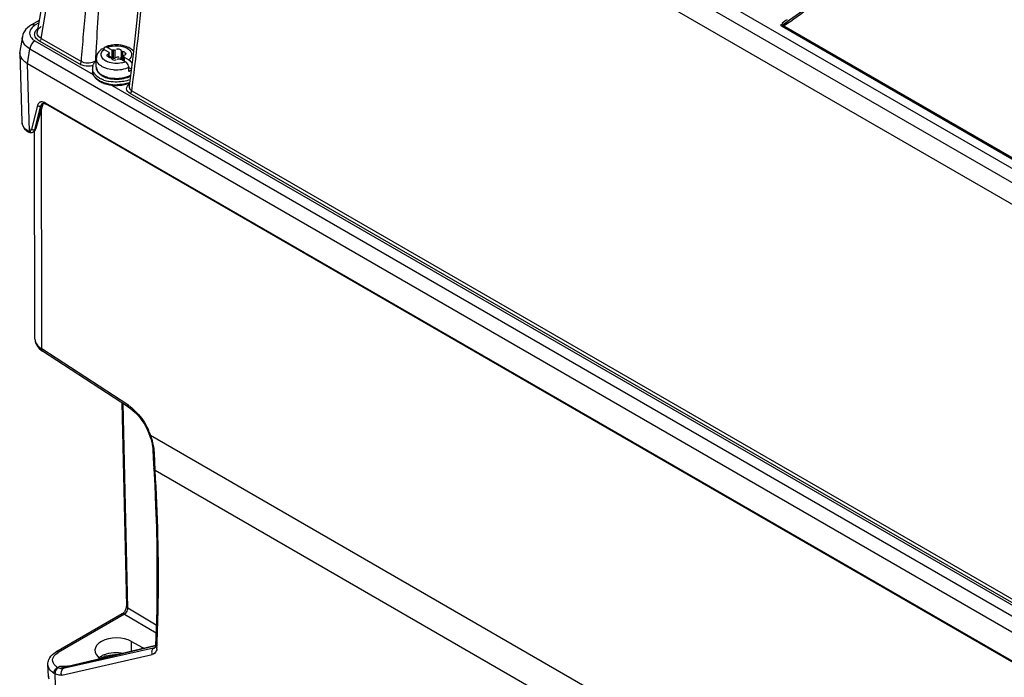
# Model space of a CAD drawing. Header units: inches. Extents: x 0 to 117, y 0 to 83.
# Tile 40 of 75: x 94.94 to 98.99, y 24.35 to 27.05. Entities that reach past the tile are written whole.
import ezdxf

# ---------------------------------------------------------------- set-up
doc = ezdxf.new("R2010")
doc.units = ezdxf.units.IN
doc.header["$LTSCALE"] = 6.431102
doc.header["$MEASUREMENT"] = 0
doc.layers.get('0').update_dxf_attribs({"linetype": 'CONTINUOUS'})

msp = doc.modelspace()

# ---------------------------------------------------------------- linework, layer by layer
at = {"color": 7, "linetype": 'CONTINUOUS'}
for p, q in [((95.3738, 28.5469), (104.0235, 23.5532)), ((95.2654, 28.4798), (95.0095, 27.004)), ((103.969, 23.5266), (95.3236, 28.518)), ((95.0263, 26.9766), (95.2822, 28.4519)), ((103.9283, 23.4601), (95.2822, 28.4519)), ((95.0175, 27.0501), (94.9858, 27.0318)), ((95.0155, 27.039), (95.0006, 27.0304)), ((95.4194, 27.0516), (95.4041, 26.9122)), ((103.9992, 23.6048), (98.0742, 27.0255)), ((104.0038, 23.6057), (98.0788, 27.0264)), ((104.0084, 23.6066), (98.0834, 27.0273)), ((94.9487, 26.9836), (94.9383, 26.924)), ((95.0094, 27.0036), (95.0094, 27.0039)), ((95.0213, 26.9799), (95.017, 26.9835)), ((95.0263, 26.9766), (95.0213, 26.9799)), ((95.0003, 26.9663), (95.2406, 26.8276)), ((95.1847, 26.8702), (95.0194, 26.9656)), ((95.0263, 26.9766), (95.1916, 26.8812)), ((95.2961, 26.9407), (95.2987, 26.9395)), ((95.2987, 26.9395), (95.3178, 26.9285)), ((94.9378, 26.9167), (94.9464, 26.6339)), ((94.9693, 26.8725), (94.9796, 26.9333)), ((94.9796, 26.9333), (101.1898, 23.3479)), ((95.251, 26.8941), (95.2524, 26.9204)), ((95.2848, 26.9314), (95.3039, 26.9204)), ((95.3004, 26.9038), (95.302, 26.9036)), ((95.3013, 26.9006), (95.3039, 26.8994)), ((95.3032, 26.9128), (95.3032, 26.9006)), ((95.3039, 26.9204), (95.3039, 26.917)), ((95.3057, 26.9006), (95.3057, 26.9156)), ((95.3178, 26.8963), (95.3057, 26.9033)), ((95.3178, 26.8963), (95.3178, 26.9285)), ((95.3236, 26.8956), (95.3236, 26.9277)), ((95.331, 26.8967), (95.331, 26.9289)), ((95.331, 26.8967), (95.3328, 26.898)), ((95.3466, 26.8983), (95.3469, 26.8974)), ((95.3562, 26.8928), (95.3562, 26.925)), ((95.3616, 26.8897), (95.3615, 26.9218)), ((95.3658, 26.8847), (95.3658, 26.9045)), ((95.3663, 26.8844), (95.3663, 26.9031)), ((95.3677, 26.8997), (95.3677, 26.8836)), ((95.3677, 26.8997), (95.3867, 26.8887)), ((95.3683, 26.9073), (95.3705, 26.9084)), ((95.3711, 26.9163), (95.3696, 26.9165)), ((95.4041, 26.9122), (95.3876, 26.7795)), ((94.9779, 26.5948), (94.9693, 26.8725)), ((101.2696, 23.2351), (94.9693, 26.8725)), ((95.2505, 26.8843), (95.251, 26.8941)), ((95.2531, 26.8586), (95.2531, 26.894)), ((95.318, 26.8911), (95.3194, 26.8902)), ((95.3537, 26.8916), (95.3728, 26.8806)), ((95.3754, 26.8788), (95.3728, 26.8806)), ((95.3868, 26.8404), (95.3868, 26.8564)), ((95.3868, 26.8564), (95.3965, 26.8509)), ((95.3151, 26.7846), (99.2772, 24.4971)), ((99.2214, 24.5397), (95.392, 26.7505)), ((95.3989, 26.7615), (99.2283, 24.5507)), ((95.0111, 26.7005), (94.9866, 26.6036)), ((95.0002, 26.6018), (95.0248, 26.6987)), ((95.0309, 26.7022), (95.0021, 26.6028)), ((95.0336, 26.7055), (95.0048, 26.6061)), ((95.0248, 26.6987), (95.0309, 26.7022)), ((95.0324, 26.706), (95.0309, 26.7022)), ((95.0316, 26.7087), (95.0317, 26.7088)), ((95.0392, 26.713), (95.0341, 26.7147)), ((95.0443, 26.7106), (95.0392, 26.713)), ((101.1617, 23.1788), (95.0443, 26.7106)), ((103.8838, 21.6039), (95.0445, 26.7072)), ((95.0284, 25.6991), (95.027, 26.6824)), ((94.9683, 26.5986), (94.9676, 26.5999)), ((94.9791, 26.5894), (94.9824, 26.589)), ((94.9848, 26.6025), (94.9845, 26.604)), ((94.9865, 26.5892), (94.9865, 26.5892)), ((94.9915, 26.5907), (94.9932, 26.5916)), ((94.9949, 26.5926), (94.9932, 26.5916)), ((95.0007, 25.74), (94.9994, 26.5963)), ((95.0002, 26.6018), (95.0021, 26.6028)), ((95.0012, 26.5984), (95.003, 26.6013)), ((95.0021, 26.6028), (95.0017, 26.6017)), ((95.003, 26.6013), (95.0044, 26.6048)), ((95.0256, 25.6946), (95.0316, 25.6904)), ((95.3823, 25.4691), (95.0284, 25.6991)), ((95.3855, 25.4604), (95.0316, 25.6904)), ((95.3586, 25.4779), (95.3768, 24.641)), ((95.3822, 24.6336), (95.3639, 25.4744)), ((95.3856, 25.4604), (95.3921, 25.4558)), ((95.472, 25.3452), (95.4752, 25.3365)), ((95.4765, 25.3444), (103.5779, 20.6671)), ((95.4808, 25.3173), (95.4829, 25.3079)), ((95.4861, 25.2824), (95.4887, 25.2252)), ((95.4935, 25.2419), (95.4932, 25.2502)), ((95.4887, 25.2252), (95.4894, 25.2077)), ((95.4894, 25.2075), (95.4894, 25.2077)), ((95.4952, 25.2004), (95.4946, 25.217)), ((95.4952, 25.2004), (103.5626, 20.5428)), ((95.3821, 24.6306), (95.3822, 24.6336)), ((95.4998, 24.5633), (95.3822, 24.6336)), ((95.3595, 24.6098), (95.0867, 24.4523)), ((95.3693, 24.6089), (95.0964, 24.4514)), ((95.3605, 24.6104), (95.3595, 24.6098)), ((95.3705, 24.6213), (95.3685, 24.6184)), ((95.3693, 24.6089), (95.4989, 24.5314)), ((95.4889, 24.4682), (95.1166, 24.3844)), ((95.1267, 24.3902), (95.4974, 24.4792)), ((95.4973, 24.4797), (95.1301, 24.3916)), ((95.3984, 24.456), (95.3984, 24.4964)), ((95.3984, 24.4964), (95.4409, 24.4723)), ((95.4409, 24.4723), (95.4409, 24.4662)), ((95.4889, 24.4682), (95.4865, 24.4665)), ((95.4949, 24.4718), (95.4889, 24.4682)), ((95.4937, 24.4702), (95.4933, 24.4699)), ((95.4934, 24.47), (95.4933, 24.4699)), ((95.5027, 24.4717), (95.5031, 24.4808)), ((95.0901, 24.4472), (95.0964, 24.4514)), ((95.1107, 24.3582), (95.4829, 24.442)), ((95.0559, 24.3536), (95.0538, 24.4013)), ((95.0934, 24.3895), (95.1023, 24.3946)), ((95.1166, 24.3844), (95.1267, 24.3902)), ((95.1274, 24.3913), (95.1265, 24.3912)), ((95.1265, 24.3912), (95.1265, 24.3912)), ((95.0846, 24.3152), (95.0832, 24.363))]:
    msp.add_line(p, q, dxfattribs=at)
for points in [[(95.4434, 27.3232), (95.4324, 27.1885), (95.4194, 27.0516)], [(94.9702, 27.0206), (94.9637, 27.0141), (94.9583, 27.0071), (94.954, 26.9998), (94.9509, 26.9922), (94.9488, 26.9844), (94.9487, 26.9835)], [(94.9858, 27.0318), (94.9777, 27.0266), (94.9702, 27.0206)], [(98.0784, 27.0344), (98.0779, 27.0351), (98.0774, 27.0357), (98.0769, 27.0362), (98.0764, 27.0368), (98.0758, 27.0373), (98.0753, 27.0378), (98.0747, 27.0382), (98.0742, 27.0385)], [(98.0788, 27.0264), (98.0784, 27.0266), (98.0779, 27.0267), (98.0774, 27.0267), (98.0769, 27.0267), (98.0764, 27.0266), (98.0759, 27.0264), (98.0753, 27.0262), (98.0748, 27.0259), (98.0742, 27.0255)], [(98.0784, 27.0344), (98.0792, 27.0331), (98.0797, 27.0325), (98.0801, 27.0318), (98.0806, 27.0313), (98.0812, 27.0307), (98.0817, 27.0302), (98.0823, 27.0298), (98.0828, 27.0294), (98.0834, 27.029)], [(98.0834, 27.0273), (98.0828, 27.0269), (98.0822, 27.0266), (98.0817, 27.0264), (98.0812, 27.0262), (98.0806, 27.0261), (98.0801, 27.0261), (98.0796, 27.0261), (98.0792, 27.0262)], [(98.0834, 27.0273), (98.0832, 27.0275), (98.083, 27.0276), (98.0829, 27.0278), (98.0829, 27.028), (98.0829, 27.0282), (98.0829, 27.0284), (98.083, 27.0286), (98.0832, 27.0288), (98.0834, 27.029)], [(95.3057, 26.9156), (95.3057, 26.9154), (95.3056, 26.9149), (95.3054, 26.9144), (95.305, 26.914), (95.3045, 26.9136), (95.3039, 26.9132), (95.3032, 26.9128)], [(95.3039, 26.9204), (95.3039, 26.92), (95.3039, 26.9197), (95.304, 26.9193), (95.3041, 26.9189), (95.3043, 26.9185), (95.3045, 26.9181), (95.3047, 26.9178), (95.3049, 26.9174), (95.3052, 26.917)], [(95.3052, 26.917), (95.3055, 26.9165), (95.3057, 26.916), (95.3057, 26.9156)], [(95.31, 26.8983), (95.311, 26.8981), (95.3119, 26.898), (95.3127, 26.8977), (95.3134, 26.8974), (95.314, 26.897), (95.3145, 26.8966), (95.3149, 26.8962), (95.3152, 26.8957), (95.3153, 26.8952)], [(95.3236, 26.9277), (95.323, 26.9279), (95.3224, 26.928), (95.3217, 26.9281), (95.3211, 26.9282), (95.3204, 26.9283), (95.3198, 26.9284), (95.3191, 26.9284), (95.3184, 26.9285), (95.3178, 26.9285)], [(95.331, 26.9289), (95.3303, 26.9284), (95.3296, 26.9281), (95.3288, 26.9278), (95.328, 26.9276), (95.3271, 26.9274), (95.3263, 26.9274), (95.3254, 26.9274), (95.3245, 26.9275), (95.3236, 26.9277)], [(95.3615, 26.9218), (95.3606, 26.922), (95.3597, 26.9221), (95.3589, 26.9224), (95.3582, 26.9227), (95.3575, 26.9231), (95.357, 26.9235), (95.3566, 26.9239), (95.3564, 26.9244), (95.3562, 26.925)], [(95.3658, 26.9045), (95.3658, 26.9047), (95.3659, 26.9052), (95.3662, 26.9057), (95.3665, 26.9061), (95.367, 26.9066), (95.3676, 26.9069), (95.3683, 26.9073)], [(95.3663, 26.9031), (95.366, 26.9036), (95.3658, 26.9041), (95.3658, 26.9045)], [(95.3677, 26.8997), (95.3676, 26.9001), (95.3676, 26.9005), (95.3675, 26.9008), (95.3674, 26.9012), (95.3672, 26.9016), (95.3671, 26.902), (95.3669, 26.9023), (95.3666, 26.9027), (95.3663, 26.9031)], [(95.3178, 26.8963), (95.3185, 26.8963), (95.3191, 26.8963), (95.3198, 26.8962), (95.3205, 26.8962)], [(95.3205, 26.8962), (95.3211, 26.8961), (95.3218, 26.896), (95.3224, 26.8959), (95.323, 26.8957), (95.3237, 26.8956)], [(95.3237, 26.8956), (95.3246, 26.8954), (95.3255, 26.8953), (95.3264, 26.8952), (95.3273, 26.8953), (95.3282, 26.8955), (95.329, 26.8957), (95.3297, 26.8959), (95.3304, 26.8963), (95.331, 26.8967)], [(95.3405, 26.8912), (95.3412, 26.8917), (95.3419, 26.892), (95.3427, 26.8923), (95.3435, 26.8925), (95.3444, 26.8927), (95.3452, 26.8927), (95.3461, 26.8927), (95.347, 26.8926), (95.3479, 26.8924)], [(95.3479, 26.8924), (95.3485, 26.8922), (95.3491, 26.8921), (95.3498, 26.892), (95.3504, 26.8919), (95.3511, 26.8918), (95.3517, 26.8917), (95.3524, 26.8917), (95.3531, 26.8916), (95.3537, 26.8916)], [(95.3562, 26.8928), (95.3564, 26.8922), (95.3567, 26.8917), (95.3571, 26.8912), (95.3576, 26.8908), (95.3583, 26.8905), (95.359, 26.8902), (95.3598, 26.89), (95.3606, 26.8898), (95.3616, 26.8897)], [(95.0316, 26.7087), (95.0321, 26.709), (95.0339, 26.7096)], [(95.0336, 26.7055), (95.0343, 26.7073), (95.0351, 26.7091), (95.0355, 26.7097)], [(95.0339, 26.7096), (95.0362, 26.7097), (95.0389, 26.7093)], [(95.0389, 26.7093), (95.0421, 26.7083), (95.0455, 26.7067), (95.0463, 26.7063)], [(94.9684, 26.5945), (94.9692, 26.5939), (94.9724, 26.5918), (94.9757, 26.5903), (94.9791, 26.5894)], [(94.9824, 26.589), (94.9857, 26.5891), (94.9865, 26.5892)], [(94.9865, 26.5892), (94.9868, 26.5893), (94.9892, 26.5899), (94.9915, 26.5907)], [(94.9948, 26.5925), (94.9967, 26.5938), (94.9991, 26.5959), (95.0012, 26.5984)], [(95.0007, 25.74), (95.0008, 25.7374), (95.0019, 25.7296), (95.0042, 25.722), (95.0077, 25.7147), (95.0124, 25.7076), (95.0184, 25.7009), (95.0256, 25.6946)], [(95.3921, 25.4558), (95.4025, 25.4477), (95.4126, 25.4385)], [(95.4126, 25.4385), (95.4225, 25.4282), (95.432, 25.4169), (95.441, 25.4049), (95.4493, 25.3921), (95.4569, 25.3788)], [(95.4569, 25.3788), (95.4638, 25.3651), (95.4698, 25.3511), (95.472, 25.3452)], [(95.4752, 25.3365), (95.4783, 25.3269), (95.4808, 25.3173)], [(95.4829, 25.3079), (95.4845, 25.2987), (95.4856, 25.2898), (95.4861, 25.2824)], [(95.4894, 25.2075), (95.4932, 25.1388), (95.4971, 25.0521), (95.5, 24.9661), (95.5019, 24.8806), (95.5027, 24.7957), (95.5026, 24.7114), (95.5015, 24.6277), (95.4993, 24.5446), (95.497, 24.4811)], [(95.3768, 24.641), (95.3768, 24.6392), (95.3765, 24.6368), (95.376, 24.634), (95.3751, 24.6309), (95.3738, 24.6277), (95.3723, 24.6245), (95.3705, 24.6213)], [(95.3685, 24.6184), (95.3664, 24.6158), (95.3643, 24.6135), (95.3623, 24.6118), (95.3605, 24.6104)], [(95.497, 24.481), (95.4968, 24.4782), (95.4963, 24.4755), (95.4956, 24.4734), (95.4949, 24.4718), (95.4943, 24.4708), (95.4937, 24.4702)], [(95.0956, 24.3882), (95.0954, 24.3883), (95.0951, 24.3885), (95.0949, 24.3886), (95.0946, 24.3888), (95.0944, 24.3889), (95.0941, 24.389), (95.0939, 24.3892), (95.0936, 24.3893), (95.0934, 24.3895)], [(95.1301, 24.3916), (95.129, 24.3914), (95.1274, 24.3913)], [(95.0828, 24.3632), (95.0823, 24.3635), (95.0818, 24.3637), (95.0813, 24.3639), (95.0809, 24.3641), (95.0805, 24.3643), (95.0801, 24.3646), (95.0797, 24.3649), (95.0793, 24.3652), (95.0788, 24.3656)]]:
    msp.add_lwpolyline(points, dxfattribs=at)
for centre, radius, start, end in [((85.8082, 28.0212), 9.6732, 352.79291, 355.45657), ((95.0523, 26.9815), 0.0506, 125.0387, 127.6796), ((95.0554, 26.9771), 0.0559, 121.0114, 125.0159), ((101.6921, 22.0397), 6.1707, 125.65803, 125.8955), ((95.029, 27.0005), 0.0199, 171.0337, 180.0325), ((95.292, 26.9348), 0.00659, 113.9528, 128.2406), ((95.3275, 26.8547), 0.0942, 110.2123, 113.9085), ((95.3298, 26.8486), 0.1007, 108.7792, 110.2379), ((95.3354, 26.8262), 0.1238, 94.4027, 98.9527), ((95.3357, 26.8221), 0.128, 85.5486, 94.4192), ((95.336, 26.8258), 0.1242, 80.8011, 85.5501), ((95.3371, 26.832), 0.1179, 76.2183, 80.8116), ((94.9734, 26.9178), 0.0356, 170.1873, 181.724), ((95.2997, 26.8918), 0.0471, 148.5556, 154.5836), ((95.3132, 26.8796), 0.0654, 126.6756, 131.4037), ((95.2781, 26.9267), 0.0066, 111.1352, 126.7481), ((95.3106, 26.9186), 0.0203, 250.7424, 256.249), ((95.3111, 26.9207), 0.0225, 256.2169, 267.1486), ((95.2711, 26.8537), 0.0338, 165.858, 177.1012), ((95.3014, 26.8149), 0.0861, 124.277, 126.2686), ((95.2806, 26.894), 0.0275, 179.9786, 185.9106), ((95.2847, 26.8586), 0.0316, 180.0156, 188.1171), ((95.2808, 26.8586), 0.0277, 179.9623, 188.6061), ((95.3263, 26.9462), 0.0711, 243.2903, 249.1159), ((95.3367, 26.9715), 0.0978, 282.2009, 288.4759), ((95.3605, 26.8675), 0.0222, 76.2242, 87.1424), ((95.3385, 26.9663), 0.0923, 288.4844, 291.8435), ((95.355, 26.9273), 0.05, 309.3414, 311.1812), ((95.3586, 26.9233), 0.0446, 311.1204, 316.2247), ((95.2703, 26.8538), 0.0329, 177.1467, 188.4932), ((95.2703, 26.8425), 0.033, 179.9623, 188.6061), ((95.2742, 26.8424), 0.0369, 179.5969, 189.3135), ((95.2806, 26.8579), 0.0442, 209.7552, 212.9213), ((95.284, 26.8601), 0.0482, 212.9648, 218.8993), ((95.2995, 26.8668), 0.0488, 218.1957, 224.5522), ((95.3143, 26.8844), 0.0718, 235.5668, 238.1283), ((95.3165, 26.888), 0.076, 238.1217, 239.9803), ((95.317, 26.8936), 0.0794, 240.014, 242.1074), ((95.3198, 26.8989), 0.0853, 242.1062, 244.1031), ((95.3276, 26.9109), 0.1015, 246.3107, 251.8159), ((95.3486, 26.9053), 0.0925, 292.9436, 295.42), ((95.3794, 26.8703), 0.0301, 283.4325, 290.7518), ((95.3512, 26.8949), 0.0839, 296.0163, 299.2138), ((95.3512, 26.8999), 0.0865, 295.4204, 297.8274), ((95.3533, 26.8958), 0.0819, 297.8367, 299.2241), ((95.3076, 26.8702), 0.0812, 233.6575, 236.4363), ((95.3103, 26.8742), 0.086, 236.4254, 238.0612), ((95.3124, 26.8777), 0.0901, 238.0636, 240.0085), ((95.3152, 26.8988), 0.0983, 240.0567, 244.339), ((95.3128, 26.8832), 0.0933, 240.0065, 241.4032), ((95.3248, 26.9027), 0.118, 245.6818, 250.69), ((95.3289, 26.9315), 0.1338, 250.5917, 255.0744), ((95.3295, 26.9162), 0.1323, 250.6701, 255.304), ((95.3324, 26.9445), 0.1473, 255.0777, 259.3535), ((95.3309, 26.9207), 0.1118, 251.7623, 254.4327), ((95.3329, 26.9345), 0.1234, 254.9517, 259.21), ((95.3323, 26.9257), 0.1169, 254.4289, 256.8328), ((95.3342, 26.9422), 0.1564, 259.1794, 260.8674), ((95.3341, 26.9337), 0.1252, 256.8643, 261.6263), ((95.335, 26.9472), 0.1615, 260.8697, 263.2053), ((95.3357, 26.9541), 0.1683, 263.2327, 270.9971), ((95.3358, 26.9442), 0.1359, 261.6348, 279.4539), ((95.3357, 26.9424), 0.1329, 270.317, 274.5741), ((95.336, 26.9445), 0.1613, 271.6371, 279.679), ((95.3445, 26.9146), 0.1279, 287.2553, 290.646), ((95.3449, 26.9079), 0.1235, 288.5932, 291.1041), ((86.9209, 27.8826), 8.5518, 352.46739, 352.77884), ((95.0276, 26.7), 0.0153, 114.3476, 129.4108), ((94.9832, 26.6351), 0.0369, 181.7964, 193.6197), ((95.0175, 26.6554), 0.0782, 228.031, 231.1102), ((94.9888, 26.6031), 0.0122, 300.0089, 305.7045), ((95.2828, 25.3158), 0.1828, 53.2599, 57.0157), ((95.2164, 25.2499), 0.2767, 20.4655, 25.6359), ((95.2232, 25.2525), 0.2695, 19.9355, 20.4515), ((95.2679, 25.2605), 0.2246, 7.6714, 13.631), ((95.2807, 25.2623), 0.2117, 3.5119, 7.6446), ((87.4147, 24.891), 8.0864, 2.54598, 2.72335), ((87.4674, 24.8934), 8.0336, 2.30858, 2.4867), ((95.4856, 24.4835), 0.0156, 282.1144, 292.1083), ((95.4858, 24.4829), 0.015, 292.1401, 300.0704), ((95.4476, 24.4747), 0.0553, 351.4611, 356.8432), ((95.106, 24.401), 0.0527, 148.4201, 156.6764), ((95.3221, 24.3492), 0.0994, 111.565, 116.6761), ((95.3282, 24.3139), 0.1276, 104.826, 109.0966), ((95.12, 24.1171), 0.2777, 86.1503, 86.9403), ((95.0988, 24.3555), 0.0429, 182.4627, 189.0545), ((95.089, 24.3551), 0.0331, 182.4936, 186.277), ((95.1181, 24.4294), 0.0749, 232.6214, 238.402)]:
    msp.add_arc(centre, radius, start, end, dxfattribs=at)
msp.add_ellipse((95.3358, 24.4602), major_axis=(0.0886, 0.0007), ratio=0.572282, start_param=0.781103, end_param=3.886656, dxfattribs=at)
for points, knots in [([(95.1916, 26.8812), (95.1974, 26.9564), (95.2101, 27.1059), (95.2346, 27.3285), (95.2638, 27.5478), (95.2931, 27.728), (95.321, 27.8693), (95.3409, 27.9556), (95.3595, 28.0229), (95.3748, 28.071), (95.3912, 28.1094), (95.4055, 28.1354), (95.4294, 28.1533), (95.4483, 28.1228), (95.4574, 28.086), (95.469, 28.0132), (95.4763, 27.8752), (95.4759, 27.7561), (95.474, 27.6778)], [0, 0, 0, 0, 0.127244, 0.253186, 0.377754, 0.500615, 0.561154, 0.620763, 0.650033, 0.678712, 0.706299, 0.71925, 0.730911, 0.746846, 0.764906, 0.799942, 0.867839, 1, 1, 1, 1]), ([(95.2524, 26.9204), (95.2583, 27.0275), (95.2693, 27.1876), (95.2883, 27.4001), (95.3047, 27.5577), (95.3239, 27.7138), (95.3427, 27.8422), (95.3607, 27.9437), (95.3753, 28.0167), (95.3925, 28.0792), (95.4047, 28.1173), (95.4223, 28.1448), (95.4312, 28.1407)], [0, 0, 0, 0, 0.258741, 0.387053, 0.514557, 0.641068, 0.766192, 0.827974, 0.888898, 0.948207, 0.976447, 1, 1, 1, 1]), ([(98.0788, 27.0338), (98.1501, 27.0854), (98.4281, 27.2777), (98.7234, 27.4458), (98.9503, 27.551)], [0, 0, 0, 0, 0.260361, 1, 1, 1, 1]), ([(98.0834, 27.029), (98.1537, 27.0799), (98.4279, 27.2697), (98.719, 27.436), (98.9425, 27.5404)], [0, 0, 0, 0, 0.260201, 1, 1, 1, 1]), ([(94.9945, 27.0264), (94.9935, 27.0256), (94.9915, 27.024), (94.9897, 27.0222), (94.9888, 27.0213)], [0, 0, 0, 0, 0.509613, 1, 1, 1, 1]), ([(95.0006, 27.0304), (94.9995, 27.0297), (94.9974, 27.0285), (94.9955, 27.0271), (94.9945, 27.0264)], [0, 0, 0, 0, 0.508181, 1, 1, 1, 1]), ([(95.0164, 27.017), (95.0171, 27.0178), (95.0188, 27.0194), (95.0205, 27.0208), (95.0214, 27.0215)], [0, 0, 0, 0, 0.48913, 1, 1, 1, 1]), ([(98.0742, 27.0255), (98.0721, 27.0268), (98.0665, 27.0308), (98.0724, 27.0353), (98.0748, 27.0357)], [0, 0, 0, 0, 0.503793, 1, 1, 1, 1]), ([(98.0788, 27.0264), (98.0776, 27.0271), (98.076, 27.03), (98.0776, 27.0329), (98.0788, 27.0338)], [0, 0, 0, 0, 0.481423, 1, 1, 1, 1]), ([(94.9786, 26.9983), (94.9786, 26.9906), (94.9835, 26.9797), (94.9915, 26.9725), (94.9939, 26.9706)], [0, 0, 0, 0, 0.714465, 1, 1, 1, 1]), ([(94.9994, 26.9935), (94.9994, 26.9944), (94.9995, 26.9962), (94.9998, 26.998), (95, 26.9988)], [0, 0, 0, 0, 0.497691, 1, 1, 1, 1]), ([(95.0136, 26.9695), (95.0114, 26.9711), (95.0042, 26.9772), (94.9994, 26.9868), (94.9994, 26.9935)], [0, 0, 0, 0, 0.286344, 1, 1, 1, 1]), ([(94.9939, 26.9706), (94.9949, 26.9699), (94.997, 26.9684), (94.9992, 26.967), (95.0003, 26.9663)], [0, 0, 0, 0, 0.491126, 1, 1, 1, 1]), ([(95.0194, 26.9656), (95.0184, 26.9662), (95.0164, 26.9674), (95.0145, 26.9688), (95.0136, 26.9695)], [0, 0, 0, 0, 0.508162, 1, 1, 1, 1]), ([(95.2894, 26.9408), (95.2903, 26.9412), (95.2927, 26.9416), (95.295, 26.9411), (95.2961, 26.9407)], [0, 0, 0, 0, 0.466225, 1, 1, 1, 1]), ([(95.3186, 26.945), (95.3344, 26.9477), (95.3564, 26.9465), (95.3756, 26.9384), (95.3798, 26.9361)], [0, 0, 0, 0, 0.769781, 1, 1, 1, 1]), ([(94.9693, 26.8725), (94.9647, 26.8754), (94.9499, 26.8861), (94.9382, 26.9038), (94.9378, 26.9168)], [0, 0, 0, 0, 0.29569, 1, 1, 1, 1]), ([(95.2967, 26.9079), (95.2966, 26.9076), (95.2963, 26.9071), (95.2963, 26.9065), (95.2963, 26.9062)], [0, 0, 0, 0, 0.531755, 1, 1, 1, 1]), ([(95.2963, 26.9062), (95.2964, 26.9056), (95.2977, 26.9042), (95.2994, 26.9039), (95.3004, 26.9038)], [0, 0, 0, 0, 0.365198, 1, 1, 1, 1]), ([(95.3032, 26.9128), (95.3019, 26.9123), (95.2995, 26.9109), (95.2974, 26.909), (95.2967, 26.9079)], [0, 0, 0, 0, 0.528355, 1, 1, 1, 1]), ([(95.3562, 26.925), (95.356, 26.9259), (95.355, 26.928), (95.3532, 26.9293), (95.3522, 26.9299)], [0, 0, 0, 0, 0.453859, 1, 1, 1, 1]), ([(95.3522, 26.8978), (95.3528, 26.8974), (95.3539, 26.8967), (95.3548, 26.8957), (95.3551, 26.8952)], [0, 0, 0, 0, 0.523352, 1, 1, 1, 1]), ([(95.3705, 26.9084), (95.3714, 26.9089), (95.373, 26.91), (95.3743, 26.9115), (95.3748, 26.9122)], [0, 0, 0, 0, 0.538344, 1, 1, 1, 1]), ([(95.3752, 26.9139), (95.3751, 26.9145), (95.3738, 26.9159), (95.3721, 26.9162), (95.3711, 26.9163)], [0, 0, 0, 0, 0.365198, 1, 1, 1, 1]), ([(95.3748, 26.9122), (95.3749, 26.9125), (95.3752, 26.913), (95.3752, 26.9137), (95.3752, 26.9139)], [0, 0, 0, 0, 0.531755, 1, 1, 1, 1]), ([(95.3798, 26.9361), (95.3878, 26.9314), (95.4036, 26.9182), (95.3963, 26.8982), (95.3908, 26.8925)], [0, 0, 0, 0, 0.535187, 1, 1, 1, 1]), ([(95.2294, 26.8626), (95.2177, 26.8611), (95.2018, 26.8623), (95.1877, 26.8684), (95.1847, 26.8702)], [0, 0, 0, 0, 0.771636, 1, 1, 1, 1]), ([(95.2384, 26.862), (95.2386, 26.863), (95.2393, 26.8652), (95.2401, 26.8673), (95.2406, 26.8683)], [0, 0, 0, 0, 0.494818, 1, 1, 1, 1]), ([(95.2406, 26.8683), (95.2411, 26.8694), (95.2422, 26.8715), (95.2435, 26.8736), (95.2441, 26.8746)], [0, 0, 0, 0, 0.492832, 1, 1, 1, 1]), ([(95.3412, 26.8464), (95.3354, 26.8461), (95.3135, 26.8466), (95.2913, 26.8522), (95.2774, 26.8602)], [0, 0, 0, 0, 0.266395, 1, 1, 1, 1]), ([(95.2943, 26.8827), (95.2933, 26.8832), (95.2912, 26.8843), (95.2893, 26.8855), (95.2883, 26.8861)], [0, 0, 0, 0, 0.508354, 1, 1, 1, 1]), ([(95.3153, 26.8952), (95.3154, 26.8944), (95.3161, 26.8929), (95.3173, 26.8917), (95.318, 26.8911)], [0, 0, 0, 0, 0.463532, 1, 1, 1, 1]), ([(95.3551, 26.8952), (95.3554, 26.8948), (95.3559, 26.8941), (95.3561, 26.8932), (95.3562, 26.8928)], [0, 0, 0, 0, 0.520049, 1, 1, 1, 1]), ([(95.3868, 26.8564), (95.3868, 26.8575), (95.3867, 26.8596), (95.3862, 26.8616), (95.3859, 26.8627)], [0, 0, 0, 0, 0.480202, 1, 1, 1, 1]), ([(95.2394, 26.8311), (95.239, 26.8321), (95.2383, 26.8343), (95.2379, 26.8365), (95.2377, 26.8376)], [0, 0, 0, 0, 0.504006, 1, 1, 1, 1]), ([(95.2378, 26.8365), (95.238, 26.8353), (95.2385, 26.833), (95.2392, 26.8307), (95.2396, 26.8296)], [0, 0, 0, 0, 0.497424, 1, 1, 1, 1]), ([(95.2396, 26.8296), (95.2401, 26.8285), (95.241, 26.8262), (95.2421, 26.824), (95.2427, 26.823)], [0, 0, 0, 0, 0.495553, 1, 1, 1, 1]), ([(95.2427, 26.823), (95.2434, 26.8219), (95.2447, 26.8197), (95.2463, 26.8176), (95.2471, 26.8165)], [0, 0, 0, 0, 0.494448, 1, 1, 1, 1]), ([(95.2518, 26.8241), (95.2509, 26.825), (95.249, 26.8269), (95.2473, 26.8289), (95.2465, 26.8299)], [0, 0, 0, 0, 0.508303, 1, 1, 1, 1]), ([(95.2584, 26.8187), (95.2572, 26.8196), (95.255, 26.8213), (95.2528, 26.8232), (95.2518, 26.8241)], [0, 0, 0, 0, 0.507923, 1, 1, 1, 1]), ([(95.2654, 26.8336), (95.2646, 26.8343), (95.263, 26.8359), (95.2615, 26.8376), (95.2608, 26.8384)], [0, 0, 0, 0, 0.508427, 1, 1, 1, 1]), ([(95.2709, 26.829), (95.2699, 26.8297), (95.268, 26.8312), (95.2663, 26.8328), (95.2654, 26.8336)], [0, 0, 0, 0, 0.507902, 1, 1, 1, 1]), ([(95.2773, 26.8249), (95.2762, 26.8255), (95.274, 26.8268), (95.2719, 26.8283), (95.2709, 26.829)], [0, 0, 0, 0, 0.50712, 1, 1, 1, 1]), ([(95.3959, 26.845), (95.395, 26.8445), (95.3931, 26.8434), (95.3911, 26.8425), (95.3901, 26.8421)], [0, 0, 0, 0, 0.485845, 1, 1, 1, 1]), ([(95.2471, 26.8165), (95.2479, 26.8155), (95.2497, 26.8134), (95.2517, 26.8114), (95.2527, 26.8105)], [0, 0, 0, 0, 0.493784, 1, 1, 1, 1]), ([(95.2527, 26.8105), (95.2537, 26.8095), (95.2559, 26.8075), (95.2583, 26.8057), (95.2595, 26.8048)], [0, 0, 0, 0, 0.493614, 1, 1, 1, 1]), ([(95.392, 26.7505), (95.3852, 26.7544), (95.3717, 26.7681), (95.3827, 26.7841), (95.3887, 26.7884)], [0, 0, 0, 0, 0.51318, 1, 1, 1, 1]), ([(95.3876, 26.7793), (95.387, 26.7742), (95.3911, 26.7666), (95.3971, 26.7626), (95.3989, 26.7615)], [0, 0, 0, 0, 0.704339, 1, 1, 1, 1]), ([(95.0128, 26.7051), (95.0125, 26.7044), (95.0118, 26.7029), (95.0113, 26.7013), (95.0111, 26.7005)], [0, 0, 0, 0, 0.491313, 1, 1, 1, 1]), ([(95.0178, 26.7118), (95.0168, 26.7109), (95.0149, 26.7089), (95.0134, 26.7064), (95.0128, 26.7051)], [0, 0, 0, 0, 0.485702, 1, 1, 1, 1]), ([(95.0252, 26.7151), (95.0245, 26.715), (95.0232, 26.7147), (95.0219, 26.7142), (95.0212, 26.7139)], [0, 0, 0, 0, 0.50522, 1, 1, 1, 1]), ([(95.0309, 26.7022), (95.0316, 26.7026), (95.0327, 26.7035), (95.0337, 26.7046), (95.034, 26.7053)], [0, 0, 0, 0, 0.502391, 1, 1, 1, 1]), ([(95.0348, 26.7097), (95.0344, 26.7091), (95.0335, 26.7079), (95.0327, 26.7066), (95.0324, 26.706)], [0, 0, 0, 0, 0.490574, 1, 1, 1, 1]), ([(95.0443, 26.7106), (95.0443, 26.7097), (95.0445, 26.708), (95.0453, 26.7062), (95.046, 26.7058)], [0, 0, 0, 0, 0.546827, 1, 1, 1, 1]), ([(94.9666, 26.5987), (94.9666, 26.5979), (94.9668, 26.5963), (94.9675, 26.5948), (94.968, 26.5942)], [0, 0, 0, 0, 0.514848, 1, 1, 1, 1]), ([(94.9716, 26.5955), (94.971, 26.5958), (94.9697, 26.5967), (94.9688, 26.5979), (94.9683, 26.5986)], [0, 0, 0, 0, 0.457886, 1, 1, 1, 1]), ([(94.9779, 26.5948), (94.9769, 26.5947), (94.9747, 26.5945), (94.9726, 26.595), (94.9716, 26.5955)], [0, 0, 0, 0, 0.490611, 1, 1, 1, 1]), ([(94.9779, 26.5948), (94.9789, 26.5949), (94.9807, 26.5953), (94.9824, 26.5961), (94.9831, 26.5967)], [0, 0, 0, 0, 0.507636, 1, 1, 1, 1]), ([(94.9809, 26.5908), (94.9807, 26.5913), (94.9805, 26.5923), (94.9805, 26.5934), (94.9806, 26.594)], [0, 0, 0, 0, 0.438316, 1, 1, 1, 1]), ([(94.9865, 26.5891), (94.9854, 26.5888), (94.9833, 26.5885), (94.9813, 26.5899), (94.9809, 26.5908)], [0, 0, 0, 0, 0.523221, 1, 1, 1, 1]), ([(94.9831, 26.5967), (94.9838, 26.5973), (94.985, 26.5991), (94.985, 26.6013), (94.9848, 26.6025)], [0, 0, 0, 0, 0.42778, 1, 1, 1, 1]), ([(95.0017, 26.6017), (95.0024, 26.602), (95.0035, 26.6029), (95.0045, 26.604), (95.0048, 26.6046)], [0, 0, 0, 0, 0.495606, 1, 1, 1, 1]), ([(95.0021, 26.6028), (95.0028, 26.6032), (95.004, 26.6042), (95.0049, 26.6054), (95.0053, 26.6061)], [0, 0, 0, 0, 0.49564, 1, 1, 1, 1]), ([(95.0007, 25.74), (95.0007, 25.7363), (95.0037, 25.7193), (95.0173, 25.7062), (95.0284, 25.6991)], [0, 0, 0, 0, 0.221785, 1, 1, 1, 1]), ([(95.472, 25.3452), (95.4722, 25.3447), (95.474, 25.3441), (95.4755, 25.3443), (95.4765, 25.3444)], [0, 0, 0, 0, 0.343554, 1, 1, 1, 1]), ([(95.5031, 24.4808), (95.5054, 24.5394), (95.5119, 24.7793), (95.5059, 25.0194), (95.4951, 25.2004)], [0, 0, 0, 0, 0.244361, 1, 1, 1, 1]), ([(95.3693, 24.6089), (95.3701, 24.6094), (95.3717, 24.6106), (95.3732, 24.612), (95.3739, 24.6127)], [0, 0, 0, 0, 0.4818, 1, 1, 1, 1]), ([(95.0734, 24.4207), (95.0738, 24.4283), (95.0795, 24.4386), (95.0877, 24.4454), (95.0901, 24.4472)], [0, 0, 0, 0, 0.713313, 1, 1, 1, 1]), ([(95.0726, 24.3699), (95.0698, 24.372), (95.0605, 24.3801), (95.0542, 24.3924), (95.0538, 24.4013)], [0, 0, 0, 0, 0.282344, 1, 1, 1, 1]), ([(95.0934, 24.3895), (95.0903, 24.3915), (95.0802, 24.399), (95.073, 24.4118), (95.0734, 24.4207)], [0, 0, 0, 0, 0.292633, 1, 1, 1, 1]), ([(95.1267, 24.3902), (95.1272, 24.3905), (95.1283, 24.3911), (95.1295, 24.3914), (95.1301, 24.3916)], [0, 0, 0, 0, 0.498931, 1, 1, 1, 1]), ([(95.1107, 24.3582), (95.1041, 24.3567), (95.0942, 24.3581), (95.0855, 24.3618), (95.0832, 24.363)], [0, 0, 0, 0, 0.716751, 1, 1, 1, 1]), ([(95.1166, 24.3844), (95.116, 24.3843), (95.1145, 24.384), (95.1131, 24.3839), (95.1124, 24.3839)], [0, 0, 0, 0, 0.492662, 1, 1, 1, 1])]:
    msp.add_open_spline(points, degree=3, knots=knots, dxfattribs=at)
for points in [[(94.9888, 27.0213), (94.983, 27.0153), (94.9787, 27.0067), (94.9786, 26.9983)], [(95.0006, 27.0304), (94.9963, 27.0328), (94.9901, 27.0343), (94.9858, 27.0318)], [(94.9553, 26.9555), (94.95, 26.9635), (94.9471, 26.974), (94.9487, 26.9835)], [(95, 26.9988), (95.0009, 27.0025), (95.0027, 27.006), (95.0049, 27.0091)], [(95.0049, 27.0091), (95.0068, 27.0116), (95.009, 27.0139), (95.0114, 27.0159)], [(95.017, 26.9835), (95.0126, 26.9879), (95.0092, 26.9942), (95.0092, 27.0005)], [(95.0094, 27.0039), (95.0103, 27.0088), (95.013, 27.0134), (95.0164, 27.017)], [(94.9796, 26.9333), (94.9702, 26.939), (94.9613, 26.9463), (94.9553, 26.9555)], [(95.0003, 26.9663), (94.989, 26.9598), (94.9809, 26.9462), (94.9796, 26.9333)], [(95.0263, 26.9766), (95.026, 26.9733), (95.0239, 26.9672), (95.0207, 26.9683)], [(95.2847, 26.9315), (95.2847, 26.9345), (95.2856, 26.9381), (95.288, 26.94)], [(95.3161, 26.9485), (95.3098, 26.9475), (95.3035, 26.946), (95.2974, 26.9439)], [(95.2987, 26.9395), (95.3051, 26.9421), (95.3118, 26.9439), (95.3186, 26.945)], [(95.4055, 26.9247), (95.3951, 26.9359), (95.38, 26.9429), (95.3652, 26.9465)], [(95.2572, 26.912), (95.2546, 26.9064), (95.2531, 26.9001), (95.2531, 26.894)], [(95.27, 26.9286), (95.266, 26.9251), (95.2624, 26.9209), (95.2596, 26.9164)], [(95.2728, 26.9081), (95.272, 26.9168), (95.2781, 26.9259), (95.2848, 26.9314)], [(95.2759, 26.8987), (95.2743, 26.9015), (95.2732, 26.9048), (95.2728, 26.9081)], [(95.2848, 26.9314), (95.2822, 26.933), (95.2786, 26.934), (95.2757, 26.9329)], [(95.2883, 26.8861), (95.2834, 26.8894), (95.2789, 26.8936), (95.2759, 26.8987)], [(95.3328, 26.898), (95.3368, 26.9002), (95.3447, 26.9025), (95.3466, 26.8983)], [(95.3522, 26.9299), (95.3476, 26.9326), (95.3358, 26.9343), (95.3363, 26.929)], [(95.3702, 26.9195), (95.3676, 26.921), (95.3645, 26.9217), (95.3615, 26.9218)], [(95.1847, 26.8702), (95.1876, 26.8719), (95.1918, 26.8762), (95.1898, 26.8789)], [(95.2426, 26.8796), (95.227, 26.8727), (95.2063, 26.8727), (95.1916, 26.8812)], [(95.2393, 26.8644), (95.2361, 26.8636), (95.2327, 26.863), (95.2294, 26.8626)], [(95.2505, 26.8843), (95.2481, 26.8824), (95.2454, 26.8809), (95.2426, 26.8796)], [(95.2441, 26.8746), (95.2466, 26.8782), (95.2497, 26.8816), (95.253, 26.8845)], [(95.2649, 26.8694), (95.259, 26.8751), (95.2541, 26.8829), (95.2532, 26.8911)], [(95.2773, 26.8602), (95.2729, 26.8628), (95.2686, 26.8658), (95.2649, 26.8694)], [(95.3574, 26.8759), (95.339, 26.8719), (95.3185, 26.873), (95.3009, 26.8798)], [(95.3194, 26.8902), (95.3239, 26.8875), (95.3357, 26.8858), (95.3352, 26.8911)], [(95.3859, 26.8627), (95.3842, 26.8689), (95.3804, 26.8748), (95.3754, 26.8788)], [(95.3867, 26.8887), (95.3926, 26.8853), (95.397, 26.879), (95.3992, 26.8726)], [(95.2423, 26.836), (95.24, 26.84), (95.2384, 26.8444), (95.2377, 26.8489)], [(95.2466, 26.8185), (95.2435, 26.8223), (95.241, 26.8265), (95.2394, 26.8311)], [(95.2586, 26.8073), (95.2541, 26.8105), (95.25, 26.8143), (95.2466, 26.8185)], [(95.2608, 26.8384), (95.2571, 26.843), (95.2543, 26.8486), (95.2534, 26.8545)], [(95.2534, 26.8542), (95.2538, 26.8511), (95.2547, 26.8481), (95.256, 26.8453)], [(95.256, 26.8453), (95.2573, 26.8422), (95.2591, 26.8393), (95.2612, 26.8367)], [(95.2662, 26.8136), (95.2635, 26.8152), (95.2609, 26.8169), (95.2584, 26.8187)], [(95.2648, 26.8326), (95.2675, 26.8299), (95.2705, 26.8274), (95.2737, 26.8252)], [(95.2785, 26.8222), (95.2812, 26.8206), (95.2839, 26.8192), (95.2868, 26.818)], [(95.3008, 26.8154), (95.2945, 26.8171), (95.2883, 26.8193), (95.2825, 26.8221)], [(95.3727, 26.8513), (95.3625, 26.8483), (95.3518, 26.8468), (95.3412, 26.8464)], [(95.3582, 26.8102), (95.3684, 26.812), (95.3786, 26.8149), (95.388, 26.8195)], [(95.3847, 26.8201), (95.3787, 26.8176), (95.3725, 26.8157), (95.3663, 26.8143)], [(95.3868, 26.8564), (95.3823, 26.8544), (95.3775, 26.8527), (95.3727, 26.8513)], [(95.2662, 26.8024), (95.2635, 26.8039), (95.261, 26.8055), (95.2586, 26.8073)], [(95.2674, 26.7997), (95.2702, 26.798), (95.2732, 26.7965), (95.2762, 26.7952)], [(95.2841, 26.7942), (95.2786, 26.7961), (95.2733, 26.7985), (95.2681, 26.8013)], [(95.2845, 26.8053), (95.2804, 26.8067), (95.2765, 26.8083), (95.2727, 26.8102)], [(95.3048, 26.7886), (95.2978, 26.7899), (95.2908, 26.7918), (95.2841, 26.7942)], [(95.296, 26.7882), (95.3105, 26.7844), (95.3257, 26.7829), (95.3406, 26.7833)], [(95.3392, 26.797), (95.3278, 26.7968), (95.3164, 26.7977), (95.3052, 26.7998)], [(95.3071, 26.8127), (95.3167, 26.8104), (95.3266, 26.8094), (95.3364, 26.8095)], [(95.3663, 26.8143), (95.3479, 26.81), (95.3283, 26.8098), (95.3098, 26.8133)], [(95.3127, 26.786), (95.336, 26.7828), (95.3608, 26.7842), (95.3831, 26.7918)], [(95.3825, 26.7925), (95.3683, 26.7881), (95.3534, 26.786), (95.3386, 26.7857)], [(95.3911, 26.8068), (95.3747, 26.8004), (95.3568, 26.7974), (95.3392, 26.797)], [(95.3632, 26.7855), (95.3703, 26.7868), (95.3774, 26.7885), (95.3843, 26.7908)], [(95.392, 26.7505), (95.395, 26.7522), (95.3992, 26.7566), (95.3972, 26.7593)], [(95.0111, 26.7005), (95.0137, 26.6982), (95.021, 26.6959), (95.0216, 26.6994)], [(95.0248, 26.6987), (95.0257, 26.7026), (95.0281, 26.7067), (95.0316, 26.7087)], [(95.0341, 26.7147), (95.0313, 26.7154), (95.0282, 26.7156), (95.0252, 26.7151)], [(94.9464, 26.634), (94.9467, 26.6203), (94.9549, 26.6065), (94.9652, 26.5973)], [(94.9587, 26.606), (94.9535, 26.6118), (94.9492, 26.6189), (94.9474, 26.6264)], [(94.9666, 26.5987), (94.9638, 26.601), (94.9611, 26.6034), (94.9587, 26.606)], [(94.9866, 26.6036), (94.9892, 26.6013), (94.9963, 26.599), (94.997, 26.6025)], [(95.0002, 26.6018), (94.9992, 26.5978), (94.9968, 26.5937), (94.9932, 26.5916)], [(95.0017, 26.6017), (95.0006, 26.5984), (94.9986, 26.5952), (94.9959, 26.5932)], [(95.0316, 25.6904), (95.029, 25.6921), (95.0282, 25.696), (95.0284, 25.6991)], [(95.3855, 25.4604), (95.3829, 25.4621), (95.3821, 25.466), (95.3823, 25.4691)], [(95.3922, 25.4623), (95.4022, 25.4548), (95.4116, 25.4463), (95.4201, 25.4371)], [(95.4201, 25.4371), (95.4387, 25.4172), (95.4541, 25.3941), (95.4659, 25.3696)], [(95.4862, 25.3134), (95.4837, 25.3239), (95.4804, 25.3343), (95.4765, 25.3444)], [(95.4861, 25.2824), (95.4863, 25.2793), (95.4892, 25.2766), (95.492, 25.2753)], [(95.4952, 25.2004), (95.4925, 25.2018), (95.4896, 25.2045), (95.4894, 25.2075)], [(95.3739, 24.6127), (95.3784, 24.6175), (95.3815, 24.6241), (95.3821, 24.6306)], [(95.3822, 24.6336), (95.3796, 24.6351), (95.3769, 24.6379), (95.3768, 24.641)], [(95.3693, 24.6089), (95.3664, 24.6105), (95.3624, 24.6115), (95.3595, 24.6098)], [(95.4409, 24.4723), (95.4445, 24.4702), (95.4488, 24.4685), (95.4529, 24.4691)], [(95.497, 24.481), (95.4969, 24.4773), (95.4998, 24.4737), (95.5028, 24.4716)], [(95.0612, 24.4285), (95.0672, 24.4385), (95.0766, 24.4465), (95.0867, 24.4523)], [(95.0964, 24.4514), (95.0936, 24.453), (95.0895, 24.4539), (95.0867, 24.4523)], [(95.2645, 24.4299), (95.2685, 24.433), (95.273, 24.4357), (95.2775, 24.438)], [(95.2691, 24.4266), (95.2746, 24.4298), (95.2804, 24.4324), (95.2864, 24.4344)], [(95.2856, 24.4416), (95.3101, 24.4513), (95.3386, 24.453), (95.3644, 24.4479)], [(95.2955, 24.4372), (95.3102, 24.4411), (95.3255, 24.4427), (95.3407, 24.4422)], [(95.4809, 24.4555), (95.4803, 24.451), (95.481, 24.4461), (95.4829, 24.442)], [(95.4865, 24.4665), (95.4834, 24.4638), (95.4815, 24.4596), (95.4809, 24.4555)], [(95.4999, 24.4575), (95.4971, 24.4503), (95.4904, 24.4438), (95.4829, 24.442)], [(95.5023, 24.4665), (95.5018, 24.4634), (95.5011, 24.4603), (95.4999, 24.4575)], [(95.0538, 24.4014), (95.0536, 24.4083), (95.0549, 24.4154), (95.0577, 24.4218)], [(95.0788, 24.3656), (95.0787, 24.3749), (95.0851, 24.3852), (95.0934, 24.3895)], [(95.0956, 24.3882), (95.0875, 24.3835), (95.0818, 24.3725), (95.0828, 24.3632)], [(95.1124, 24.3839), (95.1066, 24.3837), (95.1008, 24.3856), (95.0956, 24.3882)], [(95.1023, 24.3946), (95.1132, 24.3949), (95.124, 24.3951), (95.1348, 24.3945)], [(95.1023, 24.3946), (95.1096, 24.3908), (95.1187, 24.3883), (95.1267, 24.3902)], [(95.1023, 24.3946), (95.1102, 24.3925), (95.1184, 24.3914), (95.1265, 24.3912)], [(95.0592, 24.3405), (95.0576, 24.3439), (95.0565, 24.3477), (95.0561, 24.3515)], [(95.1107, 24.3582), (95.1069, 24.3663), (95.1089, 24.38), (95.1166, 24.3844)]]:
    msp.add_open_spline(points, degree=3, dxfattribs=at)

doc.saveas('drawing.dxf')
